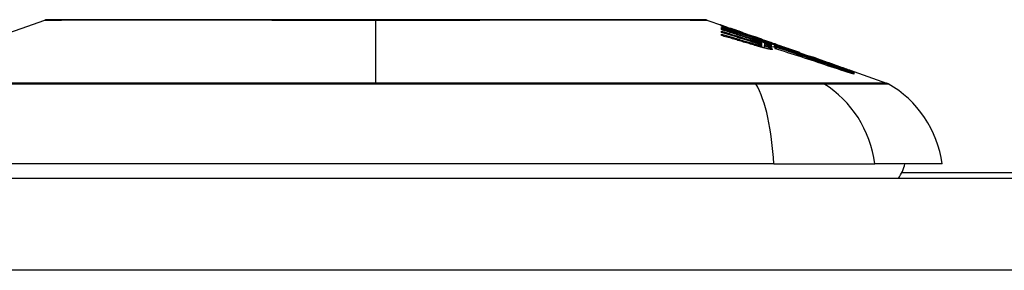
# Model space of a CAD drawing. Header units: inches. Extents: x 15 to 513, y 46 to 241.
# Tile 221 of 256: x 73.3 to 74.361, y 240.817 to 241.087. Entities that reach past the tile are written whole.
import ezdxf

# ---------------------------------------------------------------- set-up
doc = ezdxf.new("R2010")
doc.units = ezdxf.units.IN
doc.header["$MEASUREMENT"] = 0
doc.layers.add('Visible Edges(ANSI)', color=7, linetype='Continuous', lineweight=25)
doc.layers.add('Visible Tangent Edges(ANSI)', color=7, linetype='Continuous', lineweight=25)

msp = doc.modelspace()

# ---------------------------------------------------------------- linework, layer by layer
at = {"layer": 'Visible Edges(ANSI)'}
for p, q in [((73.2491, 241.059), (73.3273, 241.0864)), ((74.0409, 241.0864), (74.0577, 241.0805)), ((74.0564, 241.0797), (74.0564, 241.0804)), ((74.0564, 241.0775), (74.0564, 241.0786)), ((74.0564, 241.0761), (74.0564, 241.0772)), ((74.0628, 241.0787), (74.0664, 241.0774)), ((74.066, 241.0775), (74.066, 241.0771)), ((74.073, 241.0749), (74.073, 241.0746)), ((74.0564, 241.0731), (74.0564, 241.0745)), ((74.0564, 241.0697), (74.0564, 241.0713)), ((74.0733, 241.0735), (74.0733, 241.0726)), ((74.0796, 241.0723), (74.0796, 241.0728)), ((74.0846, 241.07), (74.0846, 241.0693)), ((74.0924, 241.0683), (74.0889, 241.0696)), ((74.0889, 241.0696), (74.0889, 241.0694)), ((74.0889, 241.0694), (74.0889, 241.0691)), ((74.096, 241.0658), (74.096, 241.0651)), ((74.1, 241.0656), (74.1033, 241.0645)), ((74.1003, 241.0655), (74.1003, 241.0652)), ((74.0998, 241.0614), (74.0998, 241.059)), ((74.0998, 241.059), (74.0998, 241.0571)), ((74.1025, 241.0591), (74.1025, 241.0564)), ((74.1027, 241.0612), (74.1027, 241.059)), ((74.1027, 241.0612), (74.1027, 241.0612)), ((74.1122, 241.06), (74.1066, 241.0621)), ((74.1084, 241.0628), (74.1129, 241.0612)), ((74.1099, 241.0618), (74.1099, 241.0613)), ((74.1099, 241.0606), (74.1099, 241.0599)), ((74.1099, 241.0596), (74.1099, 241.0588)), ((74.1121, 241.0578), (74.1141, 241.0572)), ((74.1141, 241.0593), (74.1122, 241.06)), ((74.113, 241.0611), (74.1129, 241.0612)), ((74.1141, 241.058), (74.1141, 241.0593)), ((74.1141, 241.0572), (74.1141, 241.0578)), ((74.1141, 241.0572), (74.1141, 241.057)), ((74.1142, 241.0598), (74.1142, 241.0604)), ((74.1142, 241.0598), (74.1142, 241.0596)), ((74.1155, 241.0602), (74.1155, 241.0602)), ((74.1155, 241.056), (74.1155, 241.0554)), ((74.141, 241.0513), (74.1515, 241.0476)), ((74.1968, 241.0316), (74.1968, 241.0311)), ((74.199, 241.031), (74.199, 241.0304)), ((74.199, 241.031), (74.2345, 241.0186)), ((74.199, 241.0309), (74.199, 241.0304)), ((74.199, 241.0309), (74.199, 241.0309)), ((74.199, 241.0309), (74.199, 241.0309)), ((74.199, 241.0303), (74.199, 241.0294)), ((74.199, 241.0292), (74.199, 241.028)), ((74.1128, 240.9317), (73.2554, 240.9317)), ((74.1128, 240.9317), (74.2216, 240.9317)), ((74.2944, 240.9317), (74.2216, 240.9317)), ((69.5331, 240.916), (123.1381, 240.916)), ((75.0856, 240.922), (74.2508, 240.922))]:
    msp.add_line(p, q, dxfattribs=at)
at = {"layer": 'Visible Edges(ANSI)', "flags": 128}
for points in [[(74.0393, 241.0866), (74.0389, 241.0866), (74.0376, 241.0866), (74.0355, 241.0866), (74.0325, 241.0866), (74.0287, 241.0867), (74.0241, 241.0867), (74.0186, 241.0867), (74.0123, 241.0867), (74.0052, 241.0867), (73.9973, 241.0867), (73.9887, 241.0867), (73.9794, 241.0868), (73.9695, 241.0868), (73.9588, 241.0868), (73.9474, 241.0868), (73.9354, 241.0868), (73.9228, 241.0868), (73.9097, 241.0868), (73.896, 241.0868), (73.8818, 241.0868), (73.8671, 241.0867), (73.8519, 241.0867), (73.8363, 241.0867), (73.8203, 241.0867), (73.8041, 241.0867), (73.7876, 241.0867), (73.7708, 241.0867), (73.7538, 241.0866), (73.7366, 241.0866), (73.7193, 241.0866), (73.7019, 241.0866), (73.6846, 241.0866), (73.6672, 241.0866), (73.6498, 241.0866), (73.6324, 241.0866), (73.6152, 241.0866), (73.5981, 241.0867), (73.5812, 241.0867), (73.5646, 241.0867), (73.5484, 241.0867), (73.5325, 241.0867), (73.5169, 241.0867), (73.5016, 241.0867), (73.4868, 241.0868), (73.4725, 241.0868), (73.4587, 241.0868), (73.4455, 241.0868), (73.4329, 241.0868), (73.4209, 241.0868), (73.4095, 241.0868), (73.3988, 241.0868), (73.3888, 241.0868), (73.3795, 241.0867), (73.3709, 241.0867), (73.3631, 241.0867), (73.356, 241.0867), (73.3497, 241.0867), (73.3442, 241.0867), (73.3396, 241.0867), (73.3358, 241.0866), (73.3328, 241.0866), (73.3306, 241.0866), (73.3294, 241.0866), (73.3289, 241.0866)], [(74.0592, 241.0796), (74.0586, 241.0799), (74.0581, 241.0801), (74.0576, 241.0803), (74.0571, 241.0804), (74.0567, 241.0806), (74.0563, 241.0808), (74.056, 241.0809), (74.0558, 241.081), (74.0555, 241.0811), (74.0554, 241.0812), (74.0552, 241.0812), (74.0551, 241.0813), (74.0551, 241.0813), (74.0551, 241.0813), (74.0551, 241.0813), (74.0551, 241.0813), (74.0552, 241.0813), (74.0553, 241.0813), (74.0555, 241.0812), (74.0557, 241.0812), (74.056, 241.0811), (74.0563, 241.081), (74.0567, 241.0808), (74.0571, 241.0807)], [(74.0564, 241.0804), (74.0575, 241.08), (74.0586, 241.0796), (74.0596, 241.0792), (74.0607, 241.0788), (74.0618, 241.0784), (74.0629, 241.078), (74.064, 241.0776), (74.0651, 241.0772), (74.0662, 241.0768), (74.0673, 241.0763), (74.0685, 241.0759), (74.0696, 241.0755), (74.0708, 241.0751), (74.072, 241.0746), (74.0731, 241.0742), (74.0743, 241.0738), (74.0756, 241.0733), (74.0768, 241.0729), (74.078, 241.0724), (74.0793, 241.0719), (74.0806, 241.0715), (74.0819, 241.071), (74.0832, 241.0705), (74.0846, 241.07)], [(74.0733, 241.0735), (74.0726, 241.0738), (74.0718, 241.074), (74.0711, 241.0743), (74.0704, 241.0746), (74.0696, 241.0748), (74.0689, 241.0751), (74.0682, 241.0754), (74.0675, 241.0756), (74.0668, 241.0759), (74.0661, 241.0762), (74.0654, 241.0764), (74.0647, 241.0767), (74.064, 241.0769), (74.0633, 241.0772), (74.0626, 241.0775), (74.0619, 241.0777), (74.0612, 241.078), (74.0605, 241.0782), (74.0598, 241.0785), (74.0591, 241.0787), (74.0584, 241.079), (74.0578, 241.0792), (74.0571, 241.0795), (74.0564, 241.0797)], [(74.0564, 241.0786), (74.0571, 241.0784), (74.0578, 241.0782), (74.0585, 241.0779), (74.0592, 241.0777), (74.0599, 241.0775), (74.0606, 241.0773), (74.0613, 241.0771), (74.062, 241.0769), (74.0627, 241.0767), (74.0634, 241.0765), (74.0642, 241.0763), (74.0649, 241.0761), (74.0656, 241.0758), (74.0663, 241.0756), (74.067, 241.0754), (74.0677, 241.0752), (74.0684, 241.075), (74.0691, 241.0748), (74.0698, 241.0746), (74.0705, 241.0743), (74.0712, 241.0741), (74.0719, 241.0739), (74.0726, 241.0737), (74.0733, 241.0735)], [(74.0849, 241.0692), (74.0837, 241.0695), (74.0825, 241.0699), (74.0813, 241.0702), (74.0802, 241.0706), (74.079, 241.071), (74.0778, 241.0713), (74.0766, 241.0717), (74.0754, 241.072), (74.0742, 241.0724), (74.0731, 241.0727), (74.0719, 241.0731), (74.0707, 241.0734), (74.0695, 241.0738), (74.0683, 241.0741), (74.0671, 241.0744), (74.0659, 241.0748), (74.0647, 241.0751), (74.0635, 241.0755), (74.0624, 241.0758), (74.0612, 241.0761), (74.06, 241.0765), (74.0588, 241.0768), (74.0576, 241.0771), (74.0564, 241.0775)], [(74.0564, 241.0772), (74.0586, 241.0765), (74.0609, 241.0758), (74.0631, 241.075), (74.0653, 241.0743), (74.0676, 241.0736), (74.0698, 241.0728), (74.072, 241.0721), (74.0743, 241.0714), (74.0765, 241.0706), (74.0788, 241.0699), (74.081, 241.0692), (74.0833, 241.0684), (74.0855, 241.0677), (74.0877, 241.0669), (74.09, 241.0662), (74.0922, 241.0655), (74.0944, 241.0647), (74.0967, 241.064), (74.0989, 241.0633), (74.1011, 241.0625), (74.1033, 241.0618), (74.1055, 241.061), (74.1077, 241.0603), (74.1099, 241.0596)], [(74.0875, 241.0661), (74.0862, 241.0665), (74.0849, 241.0669), (74.0836, 241.0674), (74.0823, 241.0678), (74.081, 241.0682), (74.0797, 241.0686), (74.0784, 241.069), (74.0771, 241.0694), (74.0758, 241.0699), (74.0745, 241.0703), (74.0733, 241.0707), (74.072, 241.0711), (74.0707, 241.0715), (74.0694, 241.0719), (74.0681, 241.0724), (74.0668, 241.0728), (74.0655, 241.0732), (74.0642, 241.0736), (74.0629, 241.074), (74.0616, 241.0744), (74.0603, 241.0748), (74.059, 241.0752), (74.0577, 241.0757), (74.0564, 241.0761)], [(74.0571, 241.0807), (74.0572, 241.0806), (74.0574, 241.0806), (74.0576, 241.0805), (74.0578, 241.0805), (74.058, 241.0804), (74.0582, 241.0803), (74.0584, 241.0803), (74.0586, 241.0802), (74.0588, 241.0801), (74.059, 241.08), (74.0593, 241.0799), (74.0595, 241.0799), (74.0597, 241.0798), (74.06, 241.0797), (74.0602, 241.0796), (74.0605, 241.0795), (74.0608, 241.0794), (74.0611, 241.0793), (74.0613, 241.0792), (74.0616, 241.0791), (74.0619, 241.079), (74.0622, 241.0789), (74.0625, 241.0788), (74.0628, 241.0787)], [(74.073, 241.0746), (74.0723, 241.0748), (74.0716, 241.0751), (74.071, 241.0753), (74.0703, 241.0755), (74.0697, 241.0758), (74.069, 241.076), (74.0684, 241.0762), (74.0677, 241.0765), (74.0671, 241.0767), (74.0665, 241.0769), (74.0659, 241.0771), (74.0653, 241.0774), (74.0647, 241.0776), (74.0641, 241.0778), (74.0635, 241.078), (74.063, 241.0782), (74.0624, 241.0784), (74.0619, 241.0786), (74.0614, 241.0788), (74.0609, 241.079), (74.0605, 241.0791), (74.06, 241.0793), (74.0596, 241.0795), (74.0592, 241.0796)], [(74.0692, 241.0764), (74.0688, 241.0766), (74.0683, 241.0768), (74.0679, 241.0769), (74.0676, 241.077), (74.0672, 241.0771), (74.067, 241.0772), (74.0667, 241.0773), (74.0665, 241.0774), (74.0664, 241.0774), (74.0662, 241.0775), (74.0662, 241.0775), (74.0661, 241.0775), (74.066, 241.0775), (74.066, 241.0775), (74.0661, 241.0775), (74.0661, 241.0775), (74.0662, 241.0774), (74.0664, 241.0773), (74.0666, 241.0773), (74.0668, 241.0772), (74.0671, 241.0771), (74.0674, 241.0769), (74.0678, 241.0768), (74.0683, 241.0766)], [(74.0683, 241.0766), (74.0684, 241.0766), (74.0686, 241.0765), (74.0687, 241.0764), (74.0689, 241.0764), (74.0691, 241.0763), (74.0692, 241.0763), (74.0694, 241.0762), (74.0696, 241.0761), (74.0698, 241.0761), (74.07, 241.076), (74.0701, 241.0759), (74.0703, 241.0758), (74.0705, 241.0758), (74.0707, 241.0757), (74.0709, 241.0756), (74.0711, 241.0756), (74.0714, 241.0755), (74.0716, 241.0754), (74.0718, 241.0753), (74.072, 241.0752), (74.0723, 241.0752), (74.0725, 241.0751), (74.0727, 241.075), (74.073, 241.0749)], [(74.0796, 241.0728), (74.0791, 241.073), (74.0787, 241.0731), (74.0782, 241.0733), (74.0777, 241.0735), (74.0773, 241.0736), (74.0768, 241.0738), (74.0764, 241.074), (74.0759, 241.0741), (74.0754, 241.0743), (74.075, 241.0744), (74.0745, 241.0746), (74.0741, 241.0748), (74.0736, 241.0749), (74.0732, 241.0751), (74.0728, 241.0752), (74.0723, 241.0754), (74.0719, 241.0755), (74.0715, 241.0757), (74.0711, 241.0758), (74.0707, 241.0759), (74.0703, 241.0761), (74.0699, 241.0762), (74.0696, 241.0763), (74.0692, 241.0764)], [(74.0564, 241.0745), (74.0577, 241.0741), (74.0589, 241.0737), (74.0602, 241.0733), (74.0614, 241.0729), (74.0627, 241.0725), (74.0639, 241.0721), (74.0652, 241.0718), (74.0664, 241.0714), (74.0677, 241.071), (74.0689, 241.0706), (74.0702, 241.0702), (74.0714, 241.0698), (74.0727, 241.0694), (74.0739, 241.069), (74.0752, 241.0686), (74.0764, 241.0682), (74.0777, 241.0678), (74.0789, 241.0675), (74.0802, 241.0671), (74.0814, 241.0667), (74.0827, 241.0663), (74.0839, 241.0659), (74.0852, 241.0655), (74.0864, 241.0651)], [(74.0862, 241.064), (74.085, 241.0644), (74.0838, 241.0648), (74.0825, 241.0652), (74.0813, 241.0655), (74.08, 241.0659), (74.0788, 241.0663), (74.0775, 241.0667), (74.0763, 241.0671), (74.0751, 241.0674), (74.0738, 241.0678), (74.0726, 241.0682), (74.0713, 241.0686), (74.0701, 241.069), (74.0688, 241.0693), (74.0676, 241.0697), (74.0664, 241.0701), (74.0651, 241.0705), (74.0639, 241.0709), (74.0626, 241.0712), (74.0614, 241.0716), (74.0601, 241.072), (74.0589, 241.0724), (74.0576, 241.0727), (74.0564, 241.0731)], [(74.0564, 241.0713), (74.0577, 241.0709), (74.0589, 241.0705), (74.0602, 241.0701), (74.0615, 241.0698), (74.0627, 241.0694), (74.064, 241.069), (74.0653, 241.0687), (74.0665, 241.0683), (74.0678, 241.0679), (74.0691, 241.0675), (74.0703, 241.0672), (74.0716, 241.0668), (74.0729, 241.0664), (74.0741, 241.066), (74.0754, 241.0657), (74.0767, 241.0653), (74.0779, 241.0649), (74.0792, 241.0645), (74.0804, 241.0642), (74.0817, 241.0638), (74.083, 241.0634), (74.0842, 241.063), (74.0855, 241.0626), (74.0867, 241.0623)], [(74.0922, 241.0593), (74.0907, 241.0598), (74.0893, 241.0602), (74.0878, 241.0606), (74.0863, 241.0611), (74.0848, 241.0615), (74.0833, 241.062), (74.0818, 241.0624), (74.0803, 241.0628), (74.0788, 241.0633), (74.0773, 241.0637), (74.0758, 241.0642), (74.0743, 241.0646), (74.0729, 241.065), (74.0714, 241.0655), (74.0699, 241.0659), (74.0684, 241.0663), (74.0669, 241.0668), (74.0654, 241.0672), (74.0639, 241.0676), (74.0624, 241.068), (74.0609, 241.0685), (74.0594, 241.0689), (74.0579, 241.0693), (74.0564, 241.0697)], [(74.0796, 241.0727), (74.0801, 241.0726), (74.0806, 241.0724), (74.0811, 241.0722), (74.0816, 241.0721), (74.082, 241.0719), (74.0824, 241.0718), (74.0828, 241.0716), (74.0832, 241.0715), (74.0836, 241.0714), (74.0839, 241.0712), (74.0843, 241.0711), (74.0847, 241.071), (74.085, 241.0709), (74.0854, 241.0707), (74.0857, 241.0706), (74.0861, 241.0705), (74.0864, 241.0704), (74.0868, 241.0702), (74.0872, 241.0701), (74.0875, 241.07), (74.0879, 241.0699), (74.0882, 241.0697), (74.0886, 241.0696), (74.0889, 241.0695)], [(74.0915, 241.0682), (74.091, 241.0683), (74.0905, 241.0685), (74.09, 241.0687), (74.0895, 241.0688), (74.0891, 241.069), (74.0886, 241.0692), (74.0881, 241.0694), (74.0876, 241.0695), (74.0871, 241.0697), (74.0866, 241.0699), (74.0861, 241.07), (74.0856, 241.0702), (74.0851, 241.0704), (74.0846, 241.0705), (74.0841, 241.0707), (74.0836, 241.0709), (74.0831, 241.0711), (74.0826, 241.0712), (74.0821, 241.0714), (74.0816, 241.0716), (74.0811, 241.0718), (74.0806, 241.0719), (74.0801, 241.0721), (74.0796, 241.0723)], [(74.0846, 241.07), (74.0856, 241.0697), (74.0867, 241.0693), (74.0878, 241.069), (74.0888, 241.0686), (74.0899, 241.0683), (74.0909, 241.068), (74.092, 241.0676), (74.093, 241.0673), (74.0941, 241.0669), (74.0952, 241.0666), (74.0962, 241.0663), (74.0973, 241.0659), (74.0983, 241.0656), (74.0994, 241.0652), (74.1005, 241.0649), (74.1015, 241.0645), (74.1026, 241.0642), (74.1036, 241.0638), (74.1047, 241.0635), (74.1057, 241.0632), (74.1068, 241.0628), (74.1078, 241.0625), (74.1089, 241.0621), (74.1099, 241.0618)], [(74.1099, 241.0599), (74.1089, 241.0603), (74.1079, 241.0606), (74.1069, 241.061), (74.1059, 241.0614), (74.1049, 241.0617), (74.1039, 241.0621), (74.1029, 241.0625), (74.1019, 241.0629), (74.1009, 241.0632), (74.0999, 241.0636), (74.0988, 241.064), (74.0978, 241.0644), (74.0968, 241.0648), (74.0957, 241.0651), (74.0947, 241.0655), (74.0936, 241.0659), (74.0926, 241.0663), (74.0915, 241.0667), (74.0904, 241.0671), (74.0893, 241.0675), (74.0883, 241.0679), (74.0871, 241.0683), (74.086, 241.0688), (74.0849, 241.0692)], [(74.0911, 241.0624), (74.0909, 241.0625), (74.0907, 241.0626), (74.0905, 241.0626), (74.0903, 241.0627), (74.0901, 241.0628), (74.0899, 241.0628), (74.0897, 241.0629), (74.0895, 241.063), (74.0893, 241.063), (74.0891, 241.0631), (74.0889, 241.0632), (74.0887, 241.0632), (74.0885, 241.0633), (74.0883, 241.0634), (74.0881, 241.0634), (74.0879, 241.0635), (74.0877, 241.0636), (74.0875, 241.0636), (74.0873, 241.0637), (74.0871, 241.0637), (74.0868, 241.0638), (74.0866, 241.0639), (74.0864, 241.0639), (74.0862, 241.064)], [(74.0864, 241.0651), (74.0866, 241.065), (74.0868, 241.065), (74.087, 241.0649), (74.0872, 241.0648), (74.0874, 241.0648), (74.0876, 241.0647), (74.0878, 241.0647), (74.088, 241.0646), (74.0882, 241.0645), (74.0884, 241.0645), (74.0886, 241.0644), (74.0888, 241.0643), (74.089, 241.0643), (74.0892, 241.0642), (74.0894, 241.0642), (74.0896, 241.0641), (74.0898, 241.064), (74.09, 241.064), (74.0902, 241.0639), (74.0904, 241.0638), (74.0906, 241.0638), (74.0908, 241.0637), (74.091, 241.0637), (74.0911, 241.0636)], [(74.0938, 241.064), (74.0936, 241.064), (74.0933, 241.0641), (74.0931, 241.0642), (74.0928, 241.0643), (74.0926, 241.0644), (74.0923, 241.0645), (74.0921, 241.0646), (74.0918, 241.0647), (74.0915, 241.0648), (74.0913, 241.0648), (74.091, 241.0649), (74.0907, 241.065), (74.0905, 241.0651), (74.0902, 241.0652), (74.0899, 241.0653), (74.0896, 241.0654), (74.0894, 241.0655), (74.0891, 241.0656), (74.0888, 241.0657), (74.0886, 241.0657), (74.0883, 241.0658), (74.088, 241.0659), (74.0877, 241.066), (74.0875, 241.0661)], [(74.0889, 241.0694), (74.0893, 241.0692), (74.0897, 241.0691), (74.0901, 241.069), (74.0904, 241.0688), (74.0908, 241.0687), (74.0912, 241.0686), (74.0916, 241.0684), (74.092, 241.0683), (74.0923, 241.0682), (74.0927, 241.0681), (74.0931, 241.0679), (74.0934, 241.0678), (74.0938, 241.0677), (74.0941, 241.0676), (74.0945, 241.0674), (74.0948, 241.0673), (74.0952, 241.0672), (74.0955, 241.0671), (74.0959, 241.067), (74.0962, 241.0669), (74.0965, 241.0668), (74.0968, 241.0667), (74.0971, 241.0666), (74.0974, 241.0665)], [(74.1017, 241.0648), (74.1013, 241.0649), (74.1009, 241.065), (74.1005, 241.0651), (74.1001, 241.0653), (74.0997, 241.0654), (74.0993, 241.0656), (74.0989, 241.0657), (74.0985, 241.0658), (74.0981, 241.066), (74.0976, 241.0661), (74.0972, 241.0662), (74.0968, 241.0664), (74.0964, 241.0665), (74.0959, 241.0667), (74.0955, 241.0668), (74.0951, 241.067), (74.0946, 241.0671), (74.0942, 241.0673), (74.0938, 241.0674), (74.0933, 241.0676), (74.0929, 241.0677), (74.0924, 241.0679), (74.092, 241.068), (74.0915, 241.0682)], [(74.0962, 241.067), (74.096, 241.0671), (74.0959, 241.0671), (74.0957, 241.0672), (74.0956, 241.0672), (74.0955, 241.0673), (74.0953, 241.0673), (74.0952, 241.0674), (74.095, 241.0674), (74.0949, 241.0675), (74.0947, 241.0675), (74.0945, 241.0676), (74.0944, 241.0676), (74.0942, 241.0677), (74.0941, 241.0678), (74.0939, 241.0678), (74.0938, 241.0679), (74.0936, 241.0679), (74.0934, 241.068), (74.0933, 241.068), (74.0931, 241.0681), (74.0929, 241.0681), (74.0928, 241.0682), (74.0926, 241.0683), (74.0924, 241.0683)], [(74.0976, 241.0626), (74.0974, 241.0626), (74.0973, 241.0627), (74.0972, 241.0627), (74.097, 241.0628), (74.0969, 241.0628), (74.0968, 241.0629), (74.0966, 241.0629), (74.0965, 241.063), (74.0963, 241.063), (74.0962, 241.0631), (74.096, 241.0632), (74.0959, 241.0632), (74.0957, 241.0633), (74.0955, 241.0633), (74.0954, 241.0634), (74.0952, 241.0635), (74.095, 241.0635), (74.0949, 241.0636), (74.0947, 241.0636), (74.0945, 241.0637), (74.0944, 241.0638), (74.0942, 241.0638), (74.094, 241.0639), (74.0938, 241.064)], [(74.1099, 241.0613), (74.1094, 241.0615), (74.1088, 241.0617), (74.1082, 241.0619), (74.1076, 241.0621), (74.107, 241.0622), (74.1065, 241.0624), (74.1059, 241.0626), (74.1053, 241.0628), (74.1047, 241.063), (74.1041, 241.0632), (74.1035, 241.0634), (74.103, 241.0635), (74.1024, 241.0637), (74.1018, 241.0639), (74.1012, 241.0641), (74.1006, 241.0643), (74.1, 241.0645), (74.0995, 241.0647), (74.0989, 241.0648), (74.0983, 241.065), (74.0977, 241.0652), (74.0971, 241.0654), (74.0965, 241.0656), (74.096, 241.0658)], [(74.096, 241.0658), (74.0965, 241.0656), (74.0971, 241.0653), (74.0977, 241.0651), (74.0982, 241.0649), (74.0988, 241.0647), (74.0994, 241.0645), (74.0999, 241.0643), (74.1005, 241.0641), (74.1011, 241.0639), (74.1017, 241.0637), (74.1023, 241.0634), (74.1029, 241.0632), (74.1034, 241.063), (74.104, 241.0628), (74.1046, 241.0626), (74.1052, 241.0624), (74.1058, 241.0621), (74.1064, 241.0619), (74.107, 241.0617), (74.1076, 241.0615), (74.1082, 241.0613), (74.1088, 241.0611), (74.1094, 241.0608), (74.1099, 241.0606)], [(74.0991, 241.066), (74.099, 241.066), (74.0989, 241.066), (74.0988, 241.0661), (74.0987, 241.0661), (74.0986, 241.0661), (74.0985, 241.0662), (74.0984, 241.0662), (74.0983, 241.0663), (74.0982, 241.0663), (74.0981, 241.0663), (74.098, 241.0664), (74.0978, 241.0664), (74.0977, 241.0665), (74.0976, 241.0665), (74.0975, 241.0666), (74.0973, 241.0666), (74.0972, 241.0667), (74.0971, 241.0667), (74.0969, 241.0668), (74.0968, 241.0668), (74.0966, 241.0669), (74.0965, 241.0669), (74.0963, 241.067), (74.0962, 241.067)], [(74.0974, 241.0665), (74.0978, 241.0663), (74.0982, 241.0662), (74.0986, 241.0661), (74.0989, 241.0659), (74.0992, 241.0659), (74.0994, 241.0658), (74.0997, 241.0657), (74.0998, 241.0657), (74.1, 241.0656), (74.1001, 241.0656), (74.1002, 241.0655), (74.1003, 241.0655), (74.1003, 241.0655), (74.1003, 241.0655), (74.1003, 241.0655), (74.1003, 241.0655), (74.1002, 241.0656), (74.1002, 241.0656), (74.1001, 241.0656), (74.1, 241.0657), (74.0998, 241.0657), (74.0996, 241.0658), (74.0994, 241.0659), (74.0991, 241.066)], [(74.1088, 241.0624), (74.1085, 241.0625), (74.1083, 241.0626), (74.1081, 241.0627), (74.1078, 241.0627), (74.1076, 241.0628), (74.1073, 241.0629), (74.1071, 241.063), (74.1068, 241.0631), (74.1065, 241.0632), (74.1063, 241.0632), (74.106, 241.0633), (74.1057, 241.0634), (74.1054, 241.0635), (74.1051, 241.0636), (74.1048, 241.0637), (74.1044, 241.0638), (74.1041, 241.0639), (74.1038, 241.0641), (74.1034, 241.0642), (74.1031, 241.0643), (74.1027, 241.0644), (74.1024, 241.0645), (74.102, 241.0646), (74.1017, 241.0648)], [(74.1033, 241.0645), (74.1036, 241.0644), (74.1039, 241.0643), (74.1042, 241.0642), (74.1045, 241.0641), (74.1048, 241.064), (74.1051, 241.0639), (74.1053, 241.0638), (74.1056, 241.0637), (74.1059, 241.0636), (74.1062, 241.0635), (74.1064, 241.0634), (74.1067, 241.0633), (74.1069, 241.0633), (74.1072, 241.0632), (74.1074, 241.0631), (74.1076, 241.063), (74.1078, 241.0629), (74.1081, 241.0629), (74.1083, 241.0628), (74.1085, 241.0627), (74.1087, 241.0626), (74.1089, 241.0626), (74.109, 241.0625), (74.1092, 241.0625)], [(74.0867, 241.0623), (74.087, 241.0622), (74.0872, 241.0621), (74.0874, 241.0621), (74.0876, 241.062), (74.0878, 241.0619), (74.088, 241.0619), (74.0882, 241.0618), (74.0884, 241.0618), (74.0887, 241.0617), (74.0889, 241.0616), (74.0891, 241.0616), (74.0893, 241.0615), (74.0895, 241.0614), (74.0897, 241.0614), (74.0899, 241.0613), (74.0901, 241.0612), (74.0903, 241.0612), (74.0906, 241.0611), (74.0908, 241.0611), (74.091, 241.061), (74.0912, 241.0609), (74.0914, 241.0609), (74.0916, 241.0608), (74.0918, 241.0607)], [(74.0911, 241.0636), (74.0913, 241.0635), (74.0915, 241.0635), (74.0917, 241.0634), (74.0919, 241.0634), (74.0921, 241.0633), (74.0922, 241.0633), (74.0924, 241.0632), (74.0926, 241.0631), (74.0928, 241.0631), (74.093, 241.063), (74.0931, 241.063), (74.0933, 241.0629), (74.0935, 241.0629), (74.0937, 241.0628), (74.0939, 241.0628), (74.094, 241.0627), (74.0942, 241.0627), (74.0944, 241.0626), (74.0946, 241.0626), (74.0948, 241.0625), (74.0949, 241.0624), (74.0951, 241.0624), (74.0953, 241.0623), (74.0954, 241.0623)], [(74.0955, 241.061), (74.0953, 241.061), (74.0952, 241.0611), (74.095, 241.0612), (74.0948, 241.0612), (74.0946, 241.0613), (74.0945, 241.0613), (74.0943, 241.0614), (74.0941, 241.0615), (74.0939, 241.0615), (74.0938, 241.0616), (74.0936, 241.0616), (74.0934, 241.0617), (74.0932, 241.0618), (74.093, 241.0618), (74.0928, 241.0619), (74.0927, 241.062), (74.0925, 241.062), (74.0923, 241.0621), (74.0921, 241.0621), (74.0919, 241.0622), (74.0917, 241.0623), (74.0915, 241.0623), (74.0913, 241.0624), (74.0911, 241.0624)], [(74.0918, 241.0607), (74.092, 241.0607), (74.0922, 241.0606), (74.0924, 241.0606), (74.0925, 241.0605), (74.0927, 241.0605), (74.0929, 241.0604), (74.0931, 241.0604), (74.0932, 241.0603), (74.0934, 241.0603), (74.0936, 241.0602), (74.0938, 241.0602), (74.0939, 241.0601), (74.0941, 241.0601), (74.0943, 241.06), (74.0945, 241.06), (74.0946, 241.0599), (74.0948, 241.0599), (74.095, 241.0598), (74.0951, 241.0598), (74.0953, 241.0597), (74.0955, 241.0597), (74.0956, 241.0597), (74.0958, 241.0596), (74.096, 241.0596)], [(74.1011, 241.0568), (74.1007, 241.0569), (74.1004, 241.057), (74.1, 241.0571), (74.0997, 241.0572), (74.0993, 241.0573), (74.0989, 241.0574), (74.0986, 241.0575), (74.0982, 241.0576), (74.0978, 241.0577), (74.0975, 241.0578), (74.0971, 241.0579), (74.0967, 241.058), (74.0964, 241.0581), (74.096, 241.0582), (74.0956, 241.0583), (74.0952, 241.0584), (74.0948, 241.0586), (74.0945, 241.0587), (74.0941, 241.0588), (74.0937, 241.0589), (74.0933, 241.059), (74.093, 241.0591), (74.0926, 241.0592), (74.0922, 241.0593)], [(74.0954, 241.0623), (74.0956, 241.0622), (74.0958, 241.0622), (74.0959, 241.0622), (74.0961, 241.0621), (74.0962, 241.0621), (74.0964, 241.062), (74.0965, 241.062), (74.0967, 241.062), (74.0968, 241.0619), (74.0969, 241.0619), (74.0971, 241.0618), (74.0972, 241.0618), (74.0974, 241.0618), (74.0975, 241.0617), (74.0976, 241.0617), (74.0977, 241.0617), (74.0979, 241.0616), (74.098, 241.0616), (74.0981, 241.0616), (74.0982, 241.0616), (74.0983, 241.0615), (74.0984, 241.0615), (74.0985, 241.0615), (74.0986, 241.0615)], [(74.0986, 241.0598), (74.0985, 241.0598), (74.0984, 241.0599), (74.0983, 241.0599), (74.0982, 241.0599), (74.0981, 241.06), (74.098, 241.06), (74.0979, 241.0601), (74.0977, 241.0601), (74.0976, 241.0602), (74.0975, 241.0602), (74.0974, 241.0603), (74.0972, 241.0603), (74.0971, 241.0604), (74.097, 241.0604), (74.0968, 241.0605), (74.0967, 241.0605), (74.0966, 241.0606), (74.0964, 241.0606), (74.0963, 241.0607), (74.0961, 241.0608), (74.096, 241.0608), (74.0958, 241.0609), (74.0957, 241.0609), (74.0955, 241.061)], [(74.096, 241.0596), (74.0961, 241.0595), (74.0963, 241.0595), (74.0964, 241.0595), (74.0965, 241.0594), (74.0967, 241.0594), (74.0968, 241.0594), (74.0969, 241.0593), (74.0971, 241.0593), (74.0972, 241.0593), (74.0973, 241.0592), (74.0974, 241.0592), (74.0976, 241.0592), (74.0977, 241.0592), (74.0978, 241.0591), (74.0979, 241.0591), (74.098, 241.0591), (74.0981, 241.0591), (74.0982, 241.059), (74.0983, 241.059), (74.0984, 241.059), (74.0985, 241.059), (74.0986, 241.059), (74.0987, 241.059), (74.0988, 241.0589)], [(74.0993, 241.0618), (74.0993, 241.0618), (74.0992, 241.0618), (74.0992, 241.0619), (74.0991, 241.0619), (74.0991, 241.0619), (74.099, 241.0619), (74.099, 241.062), (74.0989, 241.062), (74.0988, 241.062), (74.0988, 241.0621), (74.0987, 241.0621), (74.0986, 241.0621), (74.0985, 241.0622), (74.0985, 241.0622), (74.0984, 241.0622), (74.0983, 241.0623), (74.0982, 241.0623), (74.0981, 241.0623), (74.098, 241.0624), (74.0979, 241.0624), (74.0979, 241.0624), (74.0978, 241.0625), (74.0977, 241.0625), (74.0976, 241.0626)], [(74.0986, 241.0615), (74.0988, 241.0614), (74.0989, 241.0614), (74.099, 241.0614), (74.0991, 241.0614), (74.0992, 241.0614), (74.0993, 241.0613), (74.0994, 241.0613), (74.0995, 241.0613), (74.0995, 241.0613), (74.0996, 241.0613), (74.0996, 241.0613), (74.0997, 241.0613), (74.0997, 241.0614), (74.0997, 241.0614), (74.0998, 241.0614), (74.0998, 241.0614), (74.0998, 241.0614), (74.0998, 241.0614), (74.0998, 241.0615), (74.0998, 241.0615), (74.0997, 241.0615), (74.0996, 241.0616), (74.0995, 241.0617), (74.0993, 241.0618)], [(74.0988, 241.0589), (74.0989, 241.0589), (74.0991, 241.0589), (74.0992, 241.0589), (74.0993, 241.0589), (74.0994, 241.0589), (74.0995, 241.0589), (74.0996, 241.0589), (74.0996, 241.0589), (74.0997, 241.0589), (74.0997, 241.0589), (74.0998, 241.0589), (74.0998, 241.0589), (74.0998, 241.059), (74.0998, 241.059), (74.0998, 241.059), (74.0998, 241.0591), (74.0997, 241.0591), (74.0997, 241.0592), (74.0996, 241.0593), (74.0994, 241.0594), (74.0993, 241.0594), (74.0991, 241.0595), (74.0989, 241.0597), (74.0986, 241.0598)], [(74.107, 241.0553), (74.1068, 241.0554), (74.1066, 241.0554), (74.1064, 241.0555), (74.1062, 241.0555), (74.106, 241.0556), (74.1057, 241.0556), (74.1055, 241.0557), (74.1053, 241.0557), (74.105, 241.0558), (74.1048, 241.0558), (74.1046, 241.0559), (74.1043, 241.056), (74.1041, 241.056), (74.1038, 241.0561), (74.1035, 241.0562), (74.1033, 241.0562), (74.103, 241.0563), (74.1027, 241.0564), (74.1025, 241.0564), (74.1022, 241.0565), (74.1019, 241.0566), (74.1016, 241.0566), (74.1014, 241.0567), (74.1011, 241.0568)], [(74.1025, 241.0591), (74.1028, 241.059), (74.1031, 241.0589), (74.1034, 241.0587), (74.1037, 241.0586), (74.104, 241.0585), (74.1043, 241.0584), (74.1046, 241.0583), (74.1048, 241.0582), (74.1051, 241.0581), (74.1054, 241.058), (74.1056, 241.0579), (74.1059, 241.0578), (74.1062, 241.0577), (74.1064, 241.0576), (74.1067, 241.0575), (74.1069, 241.0574), (74.1071, 241.0573), (74.1074, 241.0572), (74.1076, 241.0571), (74.1078, 241.057), (74.1081, 241.0569), (74.1083, 241.0568), (74.1085, 241.0567), (74.1087, 241.0566)], [(74.1094, 241.0573), (74.1092, 241.0574), (74.1091, 241.0574), (74.1089, 241.0574), (74.1086, 241.0575), (74.1084, 241.0575), (74.1082, 241.0576), (74.1079, 241.0576), (74.1077, 241.0577), (74.1074, 241.0578), (74.1071, 241.0578), (74.1068, 241.0579), (74.1065, 241.058), (74.1062, 241.0581), (74.1059, 241.0581), (74.1056, 241.0582), (74.1053, 241.0583), (74.1049, 241.0584), (74.1046, 241.0585), (74.1043, 241.0586), (74.1039, 241.0587), (74.1036, 241.0588), (74.1032, 241.0589), (74.1029, 241.059), (74.1025, 241.0591)], [(74.1027, 241.0612), (74.103, 241.0611), (74.1033, 241.0609), (74.1037, 241.0608), (74.104, 241.0607), (74.1043, 241.0606), (74.1046, 241.0605), (74.1049, 241.0604), (74.1052, 241.0602), (74.1055, 241.0601), (74.1057, 241.06), (74.106, 241.0599), (74.1063, 241.0598), (74.1066, 241.0597), (74.1068, 241.0596), (74.1071, 241.0595), (74.1073, 241.0594), (74.1076, 241.0593), (74.1078, 241.0592), (74.1081, 241.0591), (74.1083, 241.059), (74.1085, 241.0589), (74.1087, 241.0588), (74.1089, 241.0587), (74.1091, 241.0586)], [(74.1099, 241.0588), (74.1096, 241.0589), (74.1093, 241.059), (74.109, 241.0591), (74.1087, 241.0592), (74.1084, 241.0593), (74.1081, 241.0594), (74.1078, 241.0595), (74.1075, 241.0596), (74.1072, 241.0597), (74.1069, 241.0598), (74.1066, 241.0599), (74.1063, 241.06), (74.106, 241.0601), (74.1057, 241.0602), (74.1054, 241.0603), (74.1051, 241.0604), (74.1048, 241.0605), (74.1045, 241.0606), (74.1042, 241.0607), (74.1039, 241.0608), (74.1036, 241.0609), (74.1033, 241.061), (74.103, 241.0611), (74.1027, 241.0612)], [(74.1065, 241.0622), (74.1068, 241.0621), (74.1072, 241.062), (74.1075, 241.0619), (74.1078, 241.0618), (74.1081, 241.0617), (74.1084, 241.0616), (74.1088, 241.0615), (74.1091, 241.0614), (74.1094, 241.0613), (74.1097, 241.0612), (74.11, 241.0611), (74.1104, 241.061), (74.1107, 241.0609), (74.111, 241.0608), (74.1113, 241.0607), (74.1117, 241.0606), (74.112, 241.0605), (74.1123, 241.0604), (74.1126, 241.0603), (74.1129, 241.0602), (74.1133, 241.0601), (74.1136, 241.06), (74.1139, 241.0599), (74.1142, 241.0598)], [(74.199, 241.0304), (74.1953, 241.0316), (74.1915, 241.0329), (74.1878, 241.0342), (74.184, 241.0356), (74.1802, 241.0369), (74.1763, 241.0382), (74.1725, 241.0395), (74.1686, 241.0409), (74.1647, 241.0422), (74.1609, 241.0435), (74.157, 241.0449), (74.1531, 241.0462), (74.1492, 241.0476), (74.1453, 241.0489), (74.1413, 241.0503), (74.1374, 241.0516), (74.1335, 241.053), (74.1296, 241.0543), (74.1258, 241.0556), (74.1219, 241.057), (74.118, 241.0583), (74.1142, 241.0596), (74.1103, 241.0609), (74.1065, 241.0622)], [(74.1066, 241.0621), (74.1104, 241.0608), (74.1142, 241.0595), (74.1181, 241.0581), (74.1219, 241.0568), (74.1258, 241.0555), (74.1297, 241.0542), (74.1336, 241.0528), (74.1375, 241.0515), (74.1414, 241.0501), (74.1453, 241.0488), (74.1492, 241.0475), (74.1531, 241.0461), (74.157, 241.0448), (74.1609, 241.0434), (74.1648, 241.0421), (74.1686, 241.0408), (74.1725, 241.0394), (74.1763, 241.0381), (74.1802, 241.0368), (74.184, 241.0355), (74.1878, 241.0341), (74.1915, 241.0328), (74.1953, 241.0315), (74.199, 241.0303)], [(74.1104, 241.0548), (74.1103, 241.0548), (74.1102, 241.0548), (74.1101, 241.0548), (74.11, 241.0548), (74.1099, 241.0548), (74.1098, 241.0548), (74.1097, 241.0549), (74.1096, 241.0549), (74.1094, 241.0549), (74.1093, 241.0549), (74.1092, 241.0549), (74.109, 241.0549), (74.1089, 241.055), (74.1088, 241.055), (74.1086, 241.055), (74.1085, 241.055), (74.1083, 241.0551), (74.1081, 241.0551), (74.108, 241.0551), (74.1078, 241.0552), (74.1076, 241.0552), (74.1074, 241.0552), (74.1072, 241.0553), (74.107, 241.0553)], [(74.1087, 241.0566), (74.1089, 241.0565), (74.1092, 241.0565), (74.1094, 241.0564), (74.1096, 241.0563), (74.1098, 241.0562), (74.1099, 241.0561), (74.1101, 241.056), (74.1103, 241.0559), (74.1104, 241.0559), (74.1105, 241.0558), (74.1107, 241.0557), (74.1108, 241.0556), (74.1109, 241.0556), (74.111, 241.0555), (74.1112, 241.0554), (74.1113, 241.0553), (74.1113, 241.0552), (74.1114, 241.0551), (74.1114, 241.055), (74.1113, 241.0549), (74.1112, 241.0549), (74.111, 241.0548), (74.1107, 241.0548), (74.1104, 241.0548)], [(74.1092, 241.0625), (74.1096, 241.0623), (74.1099, 241.0622), (74.1102, 241.0621), (74.1105, 241.062), (74.1107, 241.0619), (74.1109, 241.0618), (74.1111, 241.0618), (74.1112, 241.0617), (74.1113, 241.0617), (74.1114, 241.0617), (74.1114, 241.0616), (74.1114, 241.0616), (74.1114, 241.0616), (74.1113, 241.0617), (74.1112, 241.0617), (74.1111, 241.0617), (74.1109, 241.0618), (74.1107, 241.0618), (74.1105, 241.0619), (74.1102, 241.062), (74.1099, 241.0621), (74.1096, 241.0622), (74.1092, 241.0623), (74.1088, 241.0624)], [(74.1091, 241.0586), (74.1096, 241.0584), (74.11, 241.0583), (74.1103, 241.0581), (74.1106, 241.0579), (74.1109, 241.0578), (74.1111, 241.0577), (74.1112, 241.0576), (74.1113, 241.0575), (74.1114, 241.0574), (74.1114, 241.0573), (74.1114, 241.0573), (74.1114, 241.0572), (74.1113, 241.0572), (74.1113, 241.0572), (74.1112, 241.0572), (74.1111, 241.0572), (74.111, 241.0572), (74.1108, 241.0572), (74.1106, 241.0572), (74.1104, 241.0572), (74.1102, 241.0572), (74.11, 241.0572), (74.1097, 241.0573), (74.1094, 241.0573)], [(74.1127, 241.0576), (74.1127, 241.0576), (74.1127, 241.0576), (74.1127, 241.0576), (74.1126, 241.0576), (74.1126, 241.0576), (74.1126, 241.0576), (74.1126, 241.0577), (74.1125, 241.0577), (74.1125, 241.0577), (74.1125, 241.0577), (74.1125, 241.0577), (74.1124, 241.0577), (74.1124, 241.0577), (74.1124, 241.0577), (74.1124, 241.0577), (74.1123, 241.0578), (74.1123, 241.0578), (74.1123, 241.0578), (74.1122, 241.0578), (74.1122, 241.0578), (74.1122, 241.0578), (74.1122, 241.0578), (74.1121, 241.0578), (74.1121, 241.0578)], [(74.1139, 241.0559), (74.1141, 241.0559), (74.1143, 241.0558), (74.1145, 241.0558), (74.1147, 241.0558), (74.1149, 241.0558), (74.1151, 241.0558), (74.1152, 241.0558), (74.1153, 241.0558), (74.1154, 241.0558), (74.1154, 241.0559), (74.1155, 241.0559), (74.1155, 241.0559), (74.1155, 241.056), (74.1155, 241.056), (74.1155, 241.0561), (74.1154, 241.0562), (74.1152, 241.0563), (74.115, 241.0565), (74.1147, 241.0566), (74.1144, 241.0568), (74.1141, 241.057), (74.1137, 241.0572), (74.1132, 241.0574), (74.1127, 241.0576)], [(74.1153, 241.0602), (74.1154, 241.0602), (74.1154, 241.0602), (74.1155, 241.0602), (74.1155, 241.0602), (74.1155, 241.0602), (74.1155, 241.0602), (74.1155, 241.0602), (74.1155, 241.0602), (74.1155, 241.0602), (74.1154, 241.0603), (74.1153, 241.0603), (74.1153, 241.0603), (74.1152, 241.0604), (74.115, 241.0604), (74.1149, 241.0605), (74.1148, 241.0605), (74.1146, 241.0606), (74.1144, 241.0606), (74.1142, 241.0607), (74.114, 241.0608), (74.1138, 241.0609), (74.1135, 241.0609), (74.1133, 241.061), (74.113, 241.0611)], [(74.199, 241.028), (74.1955, 241.0291), (74.1921, 241.0303), (74.1886, 241.0315), (74.185, 241.0326), (74.1815, 241.0338), (74.178, 241.035), (74.1744, 241.0361), (74.1709, 241.0373), (74.1673, 241.0385), (74.1638, 241.0397), (74.1602, 241.0408), (74.1566, 241.042), (74.1531, 241.0432), (74.1495, 241.0444), (74.1459, 241.0455), (74.1423, 241.0467), (74.1387, 241.0479), (74.1352, 241.049), (74.1316, 241.0502), (74.128, 241.0513), (74.1245, 241.0525), (74.1209, 241.0536), (74.1174, 241.0548), (74.1139, 241.0559)], [(74.199, 241.0294), (74.1956, 241.0305), (74.1921, 241.0317), (74.1886, 241.0329), (74.1851, 241.0341), (74.1816, 241.0353), (74.1781, 241.0365), (74.1745, 241.0377), (74.171, 241.0389), (74.1674, 241.0401), (74.1639, 241.0413), (74.1603, 241.0425), (74.1568, 241.0437), (74.1532, 241.0449), (74.1496, 241.0461), (74.146, 241.0473), (74.1425, 241.0485), (74.1389, 241.0497), (74.1353, 241.0509), (74.1318, 241.0521), (74.1282, 241.0533), (74.1247, 241.0545), (74.1211, 241.0557), (74.1176, 241.0569), (74.1141, 241.058)], [(74.1141, 241.0578), (74.1176, 241.0566), (74.1211, 241.0555), (74.1247, 241.0543), (74.1282, 241.0531), (74.1318, 241.0519), (74.1353, 241.0507), (74.1389, 241.0495), (74.1425, 241.0483), (74.146, 241.0471), (74.1496, 241.0459), (74.1532, 241.0447), (74.1568, 241.0435), (74.1603, 241.0423), (74.1639, 241.0411), (74.1674, 241.0399), (74.171, 241.0387), (74.1745, 241.0375), (74.1781, 241.0363), (74.1816, 241.0351), (74.1851, 241.0339), (74.1886, 241.0328), (74.1921, 241.0316), (74.1956, 241.0304), (74.199, 241.0292)], [(74.1142, 241.0604), (74.1176, 241.0593), (74.121, 241.0581), (74.1245, 241.0569), (74.1279, 241.0557), (74.1314, 241.0545), (74.1348, 241.0533), (74.1383, 241.052), (74.1418, 241.0508), (74.1453, 241.0496), (74.1487, 241.0484), (74.1522, 241.0472), (74.1557, 241.046), (74.1592, 241.0448), (74.1627, 241.0436), (74.1661, 241.0424), (74.1696, 241.0411), (74.173, 241.0399), (74.1765, 241.0387), (74.1799, 241.0375), (74.1833, 241.0364), (74.1867, 241.0352), (74.1901, 241.034), (74.1934, 241.0328), (74.1968, 241.0316)], [(74.141, 241.0513), (74.1399, 241.0517), (74.1389, 241.0521), (74.1378, 241.0525), (74.1367, 241.0528), (74.1357, 241.0532), (74.1346, 241.0536), (74.1335, 241.0539), (74.1324, 241.0543), (74.1314, 241.0547), (74.1303, 241.0551), (74.1292, 241.0554), (74.1282, 241.0558), (74.1271, 241.0562), (74.126, 241.0565), (74.1249, 241.0569), (74.1239, 241.0573), (74.1228, 241.0577), (74.1217, 241.058), (74.1207, 241.0584), (74.1196, 241.0588), (74.1185, 241.0591), (74.1174, 241.0595), (74.1164, 241.0599), (74.1153, 241.0602)], [(74.1968, 241.0316), (74.195, 241.0323), (74.1932, 241.0329), (74.1914, 241.0336), (74.1895, 241.0342), (74.1877, 241.0349), (74.1858, 241.0355), (74.184, 241.0362), (74.1821, 241.0369), (74.1802, 241.0375), (74.1783, 241.0382), (74.1764, 241.0389), (74.1745, 241.0396), (74.1726, 241.0402), (74.1707, 241.0409), (74.1688, 241.0416), (74.1669, 241.0423), (74.1649, 241.0429), (74.163, 241.0436), (74.1611, 241.0443), (74.1592, 241.045), (74.1573, 241.0456), (74.1554, 241.0463), (74.1534, 241.047), (74.1515, 241.0476)], [(74.1801, 241.0376), (74.1808, 241.0373), (74.1816, 241.037), (74.1824, 241.0368), (74.1832, 241.0365), (74.184, 241.0362), (74.1848, 241.036), (74.1856, 241.0357), (74.1864, 241.0354), (74.1872, 241.0351), (74.188, 241.0349), (74.1888, 241.0346), (74.1896, 241.0343), (74.1903, 241.034), (74.1911, 241.0338), (74.1919, 241.0335), (74.1927, 241.0332), (74.1935, 241.0329), (74.1943, 241.0327), (74.1951, 241.0324), (74.1959, 241.0321), (74.1967, 241.0318), (74.1974, 241.0316), (74.1982, 241.0313), (74.199, 241.031)], [(74.199, 241.031), (74.199, 241.031), (74.199, 241.031), (74.199, 241.031), (74.199, 241.031), (74.199, 241.031), (74.199, 241.031), (74.199, 241.031), (74.199, 241.031), (74.199, 241.031), (74.199, 241.031), (74.199, 241.031), (74.199, 241.031), (74.199, 241.031), (74.199, 241.031), (74.199, 241.031), (74.199, 241.031), (74.199, 241.0309), (74.199, 241.0309), (74.199, 241.0309), (74.199, 241.0309), (74.199, 241.0309), (74.199, 241.0309), (74.199, 241.0309), (74.199, 241.0309)]]:
    msp.add_lwpolyline(points, dxfattribs=at)
at = {"layer": 'Visible Edges(ANSI)'}
for centre, radius, start, end in [((73.3289, 241.0817), 0.00492, 90.1731, 109.29), ((74.0393, 241.0817), 0.00492, 70.71, 89.8269), ((74.2312, 241.0093), 0.00984, 60.1831, 70.71), ((74.1774, 240.9154), 0.1181, 7.9413, 60.1831), ((74.2156, 240.9396), 0.0394, 323.1301, 348.463)]:
    msp.add_arc(centre, radius, start, end, dxfattribs=at)
at = {"layer": 'Visible Tangent Edges(ANSI)'}
for p, q in [((73.6841, 241.0866), (73.6841, 241.0864)), ((73.6841, 241.0186), (73.6841, 241.0864)), ((74.0571, 241.0807), (74.0571, 241.0805)), ((74.0628, 241.0787), (74.0628, 241.0783)), ((74.0683, 241.0766), (74.0683, 241.0763)), ((74.0864, 241.0651), (74.0864, 241.0639)), ((74.0974, 241.0665), (74.0974, 241.0662)), ((74.1033, 241.0645), (74.1033, 241.0642)), ((74.0867, 241.0623), (74.0867, 241.061)), ((74.0911, 241.0636), (74.0911, 241.0624)), ((74.0918, 241.0607), (74.0918, 241.0594)), ((74.0954, 241.0623), (74.0954, 241.061)), ((74.096, 241.0596), (74.096, 241.0582)), ((74.0986, 241.0615), (74.0986, 241.0598)), ((74.0988, 241.0589), (74.0988, 241.0574)), ((74.1087, 241.0566), (74.1087, 241.055)), ((74.1091, 241.0586), (74.1091, 241.0574)), ((74.1092, 241.0625), (74.1092, 241.0623)), ((74.0929, 241.0186), (74.0925, 241.0186)), ((74.1649, 241.0186), (74.1647, 241.0186)), ((123.1381, 240.817), (69.5331, 240.817))]:
    msp.add_line(p, q, dxfattribs=at)
at = {"layer": 'Visible Tangent Edges(ANSI)', "flags": 128}
for points in [[(73.3273, 241.0864), (73.3275, 241.0864), (73.3279, 241.0864), (73.3287, 241.0864), (73.3298, 241.0864), (73.3311, 241.0864), (73.3328, 241.0864), (73.3347, 241.0864), (73.337, 241.0864), (73.3395, 241.0864), (73.3424, 241.0864), (73.3455, 241.0864), (73.3489, 241.0865), (73.3526, 241.0865), (73.3565, 241.0865), (73.3608, 241.0865), (73.3653, 241.0865), (73.3701, 241.0865), (73.3752, 241.0866), (73.3805, 241.0866), (73.386, 241.0866), (73.3919, 241.0866), (73.3979, 241.0866), (73.4042, 241.0866), (73.4107, 241.0867)], [(73.4107, 241.0867), (73.4124, 241.0867), (73.4141, 241.0867), (73.4158, 241.0867), (73.4175, 241.0867), (73.4193, 241.0867), (73.4211, 241.0867), (73.4228, 241.0867), (73.4246, 241.0867), (73.4264, 241.0867), (73.4283, 241.0867), (73.4301, 241.0867), (73.432, 241.0867), (73.4338, 241.0867), (73.4357, 241.0867), (73.4376, 241.0867), (73.4395, 241.0867), (73.4414, 241.0867), (73.4434, 241.0867), (73.4453, 241.0867), (73.4473, 241.0867), (73.4492, 241.0867), (73.4512, 241.0867), (73.4532, 241.0867), (73.4553, 241.0867)], [(73.4553, 241.0867), (73.4633, 241.0866), (73.4715, 241.0866), (73.4799, 241.0866), (73.4885, 241.0866), (73.4973, 241.0866), (73.5062, 241.0866), (73.5152, 241.0865), (73.5244, 241.0865), (73.5337, 241.0865), (73.5432, 241.0865), (73.5527, 241.0865), (73.5624, 241.0865), (73.5721, 241.0864), (73.582, 241.0864), (73.5919, 241.0864), (73.602, 241.0864), (73.6121, 241.0864), (73.6223, 241.0864), (73.6326, 241.0864), (73.6429, 241.0864), (73.6532, 241.0864), (73.6635, 241.0864), (73.6738, 241.0864), (73.6841, 241.0864)], [(73.6841, 241.0864), (73.6945, 241.0864), (73.7048, 241.0864), (73.7151, 241.0864), (73.7255, 241.0864), (73.7358, 241.0864), (73.746, 241.0864), (73.7562, 241.0864), (73.7663, 241.0864), (73.7764, 241.0864), (73.7863, 241.0864), (73.7962, 241.0864), (73.806, 241.0865), (73.8156, 241.0865), (73.8252, 241.0865), (73.8347, 241.0865), (73.844, 241.0865), (73.8532, 241.0865), (73.8623, 241.0866), (73.8712, 241.0866), (73.8799, 241.0866), (73.8884, 241.0866), (73.8968, 241.0866), (73.905, 241.0866), (73.913, 241.0867)], [(73.913, 241.0867), (73.915, 241.0867), (73.917, 241.0867), (73.919, 241.0867), (73.921, 241.0867), (73.9229, 241.0867), (73.9249, 241.0867), (73.9268, 241.0867), (73.9287, 241.0867), (73.9306, 241.0867), (73.9325, 241.0867), (73.9344, 241.0867), (73.9363, 241.0867), (73.9381, 241.0867), (73.94, 241.0867), (73.9418, 241.0867), (73.9436, 241.0867), (73.9454, 241.0867), (73.9472, 241.0867), (73.9489, 241.0867), (73.9507, 241.0867), (73.9524, 241.0867), (73.9542, 241.0867), (73.9559, 241.0867), (73.9576, 241.0867)], [(73.9576, 241.0867), (73.9641, 241.0866), (73.9704, 241.0866), (73.9764, 241.0866), (73.9822, 241.0866), (73.9878, 241.0866), (73.9931, 241.0866), (73.9982, 241.0865), (74.003, 241.0865), (74.0075, 241.0865), (74.0117, 241.0865), (74.0157, 241.0865), (74.0194, 241.0865), (74.0228, 241.0864), (74.026, 241.0864), (74.0288, 241.0864), (74.0313, 241.0864), (74.0336, 241.0864), (74.0355, 241.0864), (74.0372, 241.0864), (74.0385, 241.0864), (74.0396, 241.0864), (74.0403, 241.0864), (74.0408, 241.0864), (74.0409, 241.0864)], [(73.2745, 241.0177), (73.3075, 241.0177), (73.3407, 241.0177), (73.3743, 241.0177), (73.4082, 241.0178), (73.4423, 241.0178), (73.4766, 241.0178), (73.5111, 241.0178), (73.5457, 241.0178), (73.5804, 241.0178), (73.6151, 241.0179), (73.6498, 241.0179), (73.6845, 241.0179), (73.7192, 241.0179), (73.7539, 241.0179), (73.7886, 241.0178), (73.8232, 241.0178), (73.8577, 241.0178), (73.8921, 241.0178), (73.9264, 241.0178), (73.9604, 241.0178), (73.9942, 241.0177), (74.0277, 241.0177), (74.0608, 241.0177), (74.0937, 241.0177)], [(73.6841, 241.0186), (73.6668, 241.0186), (73.6495, 241.0186), (73.6323, 241.0186), (73.615, 241.0186), (73.5977, 241.0186), (73.5804, 241.0186), (73.5631, 241.0186), (73.5458, 241.0186), (73.5286, 241.0186), (73.5113, 241.0186), (73.4941, 241.0186), (73.477, 241.0186), (73.4599, 241.0186), (73.4428, 241.0186), (73.4258, 241.0186), (73.4088, 241.0186), (73.3919, 241.0186), (73.3751, 241.0186), (73.3583, 241.0186), (73.3417, 241.0186), (73.3251, 241.0186), (73.3086, 241.0186), (73.2922, 241.0186)], [(74.0925, 241.0186), (74.0761, 241.0186), (74.0597, 241.0186), (74.0432, 241.0186), (74.0266, 241.0186), (74.0099, 241.0186), (73.9932, 241.0186), (73.9764, 241.0186), (73.9595, 241.0186), (73.9426, 241.0186), (73.9256, 241.0186), (73.9085, 241.0186), (73.8914, 241.0186), (73.8743, 241.0186), (73.8571, 241.0186), (73.8398, 241.0186), (73.8226, 241.0186), (73.8053, 241.0186), (73.788, 241.0186), (73.7707, 241.0186), (73.7534, 241.0186), (73.7361, 241.0186), (73.7187, 241.0186), (73.7014, 241.0186), (73.6841, 241.0186)], [(74.1647, 241.0186), (74.1631, 241.0186), (74.1614, 241.0186), (74.1596, 241.0186), (74.1576, 241.0186), (74.1555, 241.0186), (74.1532, 241.0186), (74.1508, 241.0186), (74.1483, 241.0186), (74.1456, 241.0186), (74.1429, 241.0186), (74.1399, 241.0186), (74.1369, 241.0186), (74.1338, 241.0186), (74.1305, 241.0186), (74.1271, 241.0186), (74.1237, 241.0186), (74.1201, 241.0186), (74.1165, 241.0186), (74.1127, 241.0186), (74.1089, 241.0186), (74.105, 241.0186), (74.1011, 241.0186), (74.097, 241.0186), (74.0929, 241.0186)], [(74.0937, 241.0177), (74.0979, 241.0177), (74.102, 241.0176), (74.1061, 241.0176), (74.1101, 241.0176), (74.114, 241.0176), (74.1178, 241.0176), (74.1216, 241.0176), (74.1252, 241.0176), (74.1288, 241.0176), (74.1322, 241.0176), (74.1356, 241.0176), (74.1388, 241.0176), (74.1419, 241.0176), (74.1448, 241.0176), (74.1477, 241.0176), (74.1504, 241.0176), (74.153, 241.0176), (74.1554, 241.0176), (74.1577, 241.0176), (74.1599, 241.0176), (74.1619, 241.0176), (74.1637, 241.0176), (74.1654, 241.0177), (74.1669, 241.0177)], [(74.2345, 241.0186), (74.2344, 241.0186), (74.234, 241.0186), (74.2334, 241.0186), (74.2325, 241.0186), (74.2314, 241.0186), (74.2301, 241.0186), (74.2285, 241.0186), (74.2267, 241.0186), (74.2246, 241.0186), (74.2223, 241.0186), (74.2197, 241.0186), (74.2169, 241.0186), (74.2139, 241.0186), (74.2106, 241.0186), (74.2071, 241.0186), (74.2033, 241.0186), (74.1993, 241.0186), (74.1951, 241.0186), (74.1906, 241.0186), (74.1859, 241.0186), (74.181, 241.0186), (74.1758, 241.0186), (74.1705, 241.0186), (74.1649, 241.0186)], [(74.1669, 241.0177), (74.1725, 241.0177), (74.1779, 241.0177), (74.183, 241.0177), (74.1879, 241.0177), (74.1926, 241.0177), (74.197, 241.0177), (74.2012, 241.0178), (74.2052, 241.0178), (74.2089, 241.0178), (74.2124, 241.0178), (74.2157, 241.0178), (74.2187, 241.0178), (74.2215, 241.0178), (74.224, 241.0178), (74.2263, 241.0178), (74.2284, 241.0178), (74.2302, 241.0178), (74.2318, 241.0178), (74.2331, 241.0179), (74.2342, 241.0179), (74.235, 241.0179), (74.2356, 241.0179), (74.236, 241.0179), (74.2361, 241.0179)]]:
    msp.add_lwpolyline(points, dxfattribs=at)
at = {"layer": 'Visible Tangent Edges(ANSI)'}
for centre, major_axis, ratio, start_param, end_param in [((74.0921, 241.0091), (0.00003, 0.00984), 0.32572, 5.760249, 6.023956), ((74.0742, 240.9154), (0, 0.1181), 0.32996, 4.850991, 5.75935), ((74.1623, 241.0091), (-0.00008, 0.00984), 0.945463, 5.751833, 6.01554), ((74.1112, 240.9154), (0, 0.1181), 0.943995, 4.850991, 5.75935)]:
    msp.add_ellipse(centre, major_axis=major_axis, ratio=ratio, start_param=start_param, end_param=end_param, dxfattribs=at)

doc.saveas('drawing.dxf')
